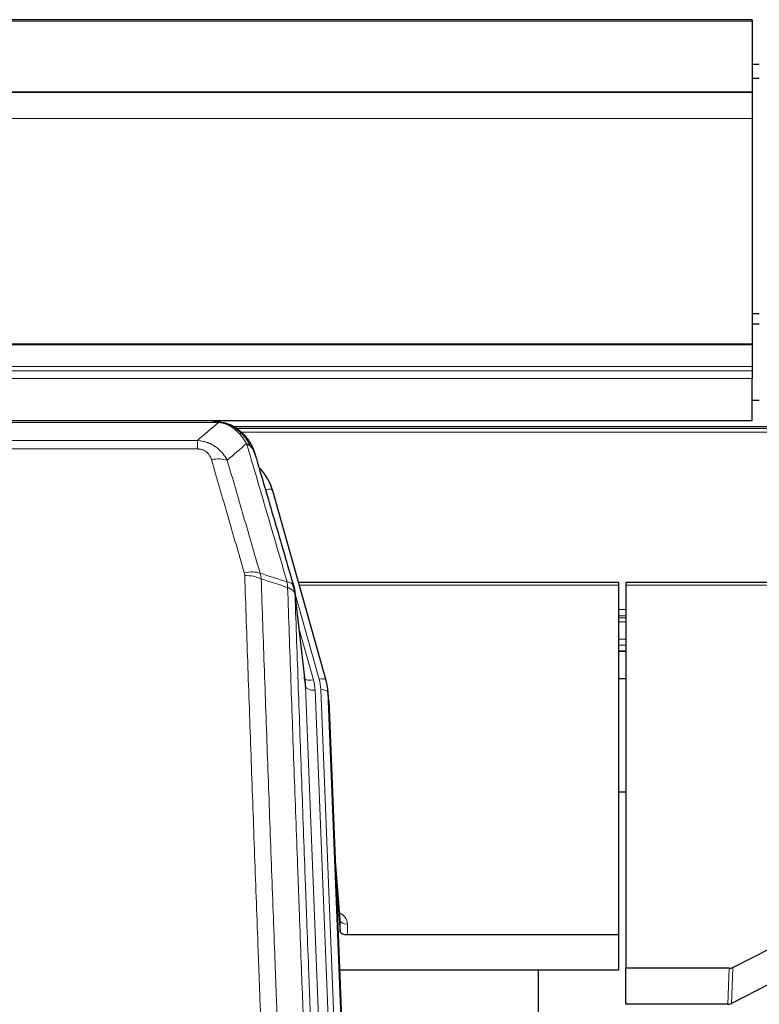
# Model space of a CAD drawing. Header units: inches. Extents: x 0 to 23760, y -13 to 16800.
# Tile 63 of 256: x 5473 to 5781, y 8066 to 8476. Entities that reach past the tile are written whole.
import ezdxf

# ---------------------------------------------------------------- set-up
doc = ezdxf.new("R2010")
doc.units = ezdxf.units.IN
doc.layers.add('1', color=7, linetype='Continuous', true_color=0xffffff)
doc.layers.add('254', color=7, linetype='Continuous', true_color=0xffffff)

msp = doc.modelspace()

# ---------------------------------------------------------------- linework, layer by layer
at = {"layer": '1', "color": 2, "linetype": 'Continuous', "lineweight": 25}
for p, q in [((5777.786, 8475.952), (4660.786, 8475.952)), ((5777.786, 8475.952), (5777.786, 8475.407)), ((5777.786, 8475.407), (5777.786, 8445.824)), ((5777.786, 8445.824), (4660.786, 8445.824)), ((5777.786, 8445.643), (4660.786, 8445.643)), ((5777.786, 8445.824), (5777.786, 8445.643)), ((5777.786, 8445.643), (5777.786, 8434.878)), ((5777.786, 8434.878), (5777.786, 8341.05)), ((5777.786, 8341.05), (5777.786, 8340.606)), ((5777.786, 8340.606), (5777.786, 8331.693)), ((5777.786, 8331.693), (5777.786, 8329.848)), ((5777.786, 8329.848), (5777.786, 8326.607)), ((5777.786, 8309.149), (5777.786, 8326.607)), ((5780.772, 8317.479), (5777.751, 8317.479)), ((4660.786, 8309.149), (5777.786, 8309.149)), ((5553.347, 8308.967), (5335.225, 8308.967)), ((5560.288, 8307.491), (5560.389, 8307.463)), ((5886.252, 8306.453), (5562.302, 8306.453)), ((5600.513, 8200.989), (5578.339, 8279.875)), ((5722.286, 8241.705), (5589.067, 8241.705)), ((5722.286, 8240.674), (5722.286, 8241.705)), ((5722.286, 8095.206), (5722.286, 8240.674)), ((5859.506, 8241.705), (5725.286, 8241.705)), ((5725.286, 8241.705), (5725.286, 8240.674)), ((5725.286, 8240.674), (5725.286, 8081.194)), ((5591.893, 8199.669), (5587.478, 8238.188)), ((5722.235, 8213.216), (5725.256, 8213.216)), ((5600.532, 8200.893), (5600.513, 8200.989)), ((5601.568, 8194.268), (5601.195, 8197.526)), ((5601.69, 8192.683), (5614.257, 7873.471)), ((5725.225, 8154.47), (5722.236, 8154.47)), ((5606.389, 8101.212), (5604.181, 8129.411)), ((5604.562, 8119.738), (5606.385, 8096.456)), ((5606.385, 8096.456), (5606.395, 8101.033)), ((5609.383, 8095.206), (5722.286, 8095.206)), ((5722.286, 8080.396), (5722.286, 8095.206)), ((5769.742, 8081.546), (5785.907, 8089.72)), ((5722.286, 8080.396), (5606.112, 8080.396)), ((5688.946, 7855.011), (5688.946, 8080.394)), ((5725.286, 8066.204), (5725.286, 8081.194)), ((5768.243, 8081.194), (5725.286, 8081.194)), ((5784.85, 8074.588), (5769.172, 8066.56)), ((5767.673, 8066.204), (5725.286, 8066.204))]:
    msp.add_line(p, q, dxfattribs=at)
at = {"layer": '1', "color": 110, "linetype": 'Continuous', "lineweight": 13}
for p, q in [((5777.786, 8475.407), (4660.786, 8475.407)), ((5777.786, 8434.878), (4660.786, 8434.878)), ((5777.786, 8341.05), (4660.786, 8341.05)), ((5777.786, 8340.606), (4660.786, 8340.606)), ((5777.786, 8331.693), (4660.786, 8331.692)), ((5777.786, 8329.848), (4660.786, 8329.848)), ((5777.786, 8326.607), (4660.786, 8326.607)), ((5555.689, 8308.304), (5332.883, 8308.304)), ((5560.389, 8307.463), (5560.457, 8307.305)), ((5884.619, 8305.891), (5563.118, 8305.891)), ((5883.394, 8304.279), (5565.159, 8304.279)), ((5341.615, 8300.836), (5546.957, 8300.836)), ((5546.957, 8300.836), (5546.957, 8297.303)), ((5546.957, 8297.303), (5341.615, 8297.303)), ((5580.177, 8263.637), (5575.451, 8280.449)), ((5722.286, 8240.674), (5589.355, 8240.674)), ((5859.218, 8240.674), (5725.286, 8240.674)), ((5597.625, 8201.563), (5587.553, 8237.397)), ((5591.983, 8198.496), (5587.607, 8236.676)), ((5725.256, 8230.523), (5722.235, 8230.523)), ((5725.256, 8227.826), (5722.235, 8227.826)), ((5725.256, 8227.041), (5722.235, 8227.041)), ((5725.256, 8225.389), (5722.235, 8225.389)), ((5589.252, 8222.708), (5595.278, 8201.27)), ((5725.256, 8218.198), (5722.235, 8218.198)), ((5725.256, 8215.72), (5722.235, 8215.72)), ((5725.256, 8213.272), (5722.235, 8213.272)), ((5605.05, 7866.602), (5591.983, 8198.496)), ((5608.896, 7868.688), (5595.975, 8196.869)), ((5611.101, 7872.585), (5598.323, 8197.162)), ((5601.69, 8192.683), (5601.317, 8195.942)), ((5601.317, 8195.942), (5614.012, 7873.477)), ((5606.395, 8101.033), (5604.189, 8129.22)), ((5609.394, 8099.622), (5609.383, 8095.206)), ((5767.673, 8066.204), (5768.243, 8081.194)), ((5769.742, 8081.546), (5769.172, 8066.56))]:
    msp.add_line(p, q, dxfattribs=at)
for centre, major_axis, ratio, start_param, end_param in [((5552.804, 8287.081), (9.598, 2.808), 0.562843, 0.6646512, 1.4076092), ((5575.451, 8279.064), (-2.888, -0.812), 0.4480327, 3.1416079, 4.5871119), ((5566.466, 8240.199), (9.604, 2.788), 0.5442898, 0.6684637, 1.414101), ((5566.653, 8239.026), (9.994, 0.345), 0.559112, 0.7940626, 1.551472), ((5595.278, 8203.117), (-3.851, -1.082), 0.4480327, 0.2500116, 1.4455193), ((5571.957, 8196.119), (-24.033, -0.038), 0.8858289, 3.1750594, 3.3842109), ((5597.625, 8200.177), (-2.888, -0.812), 0.4480327, 3.1416079, 4.5871119), ((5574.305, 8196.411), (-24.033, -0.038), 0.8858289, 3.1750594, 3.3842109), ((5595.975, 8198.716), (-3.997, -0.157), 0.4614673, 0.0341943, 1.5526308), ((5598.323, 8195.776), (-2.998, -0.118), 0.4614673, 3.175787, 4.6942235), ((5603.39, 8099.622), (-6.003, -0.046), 0.8757409, 3.1327535, 4.2284576), ((5609.394, 8101.076), (3, -0.007), 0.4848086, 3.1763596, 4.7135294)]:
    msp.add_ellipse(centre, major_axis=major_axis, ratio=ratio, start_param=start_param, end_param=end_param, dxfattribs=at)
at = {"layer": '1', "color": 2, "linetype": 'Continuous', "lineweight": 25}
for centre, major_axis, ratio, start_param, end_param in [((5552.145, 8273.862), (-27.014, -0.465), 0.8900028, 3.3708663, 3.8094611), ((5571.957, 8197.966), (20.035, -0.399), 0.8846078, 0.0524005, 0.2615519), ((5574.305, 8195.026), (-27.027, -0.37), 0.8864308, 3.1643527, 3.3735041), ((5609.383, 8096.499), (3, 0), 0.4313147, 3.1753737, 4.7125436), ((5768.24, 8083.823), (3, -0.011), 0.8761328, 4.7166989, 5.239903), ((5767.671, 8068.866), (3, -0.007), 0.8874311, 4.7150805, 5.2382846)]:
    msp.add_ellipse(centre, major_axis=major_axis, ratio=ratio, start_param=start_param, end_param=end_param, dxfattribs=at)
at = {"layer": '1', "color": 110, "linetype": 'Continuous', "lineweight": 13}
for points in [[(5546.957, 8300.836), (5549.885, 8303.323), (5552.796, 8305.812), (5555.689, 8308.304)], [(5567.452, 8299.585), (5564.777, 8297.262), (5562.088, 8294.942), (5559.384, 8292.623)], [(5573.062, 8245.626), (5576.81, 8244.407), (5580.558, 8243.19), (5584.305, 8241.976)], [(5573.062, 8245.626), (5573.174, 8245.242), (5573.363, 8244.463), (5573.48, 8243.66), (5573.521, 8243.253)], [(5584.517, 8239.685), (5580.852, 8240.872), (5577.187, 8242.062), (5573.521, 8243.253)]]:
    msp.add_open_spline(points, degree=3, dxfattribs=at)
at = {"layer": '1', "color": 2, "linetype": 'Continuous', "lineweight": 25}
for points, degree in [([(5553.147, 8308.965), (5553.763, 8308.968), (5554.387, 8308.938), (5555.013, 8308.874)], 3), ([(5563.899, 8305.409), (5562.253, 8306.629), (5560.386, 8307.464)], 2), ([(5587.483, 8238.107), (5586.734, 8240.938)], 1)]:
    msp.add_open_spline(points, degree=degree, dxfattribs=at)
for points, knots in [([(5553.147, 8308.965), (5553.221, 8308.966), (5553.295, 8308.967), (5553.591, 8308.966), (5553.813, 8308.957), (5554.24, 8308.922), (5554.445, 8308.897), (5554.698, 8308.851), (5554.759, 8308.838), (5554.818, 8308.825)], [0, 0, 0, 0, 0.125, 0.125, 0.5, 0.5, 0.875, 0.875, 1, 1, 1, 1]), ([(5554.818, 8308.825), (5556.228, 8308.736), (5557.665, 8308.429), (5559.536, 8307.728), (5559.999, 8307.528), (5560.457, 8307.305)], [0, 0, 0, 0, 0.75, 0.75, 1, 1, 1, 1]), ([(5558.29, 8308.22), (5558.37, 8308.197), (5558.45, 8308.172), (5559.123, 8307.96), (5559.71, 8307.741), (5560.288, 8307.491)], [0, 0, 0, 0, 0.1180686, 0.1180686, 1, 1, 1, 1]), ([(5560.457, 8307.305), (5560.686, 8307.194), (5560.913, 8307.076), (5561.814, 8306.584), (5562.474, 8306.162), (5563.743, 8305.224), (5564.354, 8304.708), (5565.125, 8303.965), (5565.315, 8303.774), (5565.5, 8303.58)], [0, 0, 0, 0, 0.125, 0.125, 0.5, 0.5, 0.875, 0.875, 1, 1, 1, 1]), ([(5563.976, 8305.353), (5564.621, 8304.87), (5565.237, 8304.345), (5566.045, 8303.559), (5566.269, 8303.329), (5566.486, 8303.095)], [0, 0, 0, 0, 0.7159091, 0.7159091, 1, 1, 1, 1]), ([(5566.916, 8302.528), (5566.895, 8302.572), (5566.871, 8302.616), (5566.793, 8302.751), (5566.73, 8302.842), (5566.604, 8302.986), (5566.548, 8303.041), (5566.486, 8303.095)], [0, 0, 0, 0, 0.2280377, 0.2280377, 0.6912151, 0.6912151, 1, 1, 1, 1]), ([(5566.486, 8303.095), (5566.921, 8302.626), (5567.331, 8302.135), (5568.861, 8300.099), (5569.757, 8298.41), (5570.369, 8296.671)], [0, 0, 0, 0, 0.25, 0.25, 1, 1, 1, 1]), ([(5566.976, 8302.393), (5566.988, 8302.38), (5567.011, 8302.354), (5567.046, 8302.314), (5567.081, 8302.273), (5567.117, 8302.232), (5567.153, 8302.19), (5567.19, 8302.147), (5567.227, 8302.104), (5567.264, 8302.059), (5567.302, 8302.014), (5567.34, 8301.969), (5567.379, 8301.922), (5567.417, 8301.875), (5567.456, 8301.827), (5567.496, 8301.779), (5567.536, 8301.73), (5567.576, 8301.679), (5567.616, 8301.629), (5567.657, 8301.577), (5567.698, 8301.525), (5567.739, 8301.472), (5567.781, 8301.418), (5567.823, 8301.363), (5567.865, 8301.308), (5567.907, 8301.251), (5567.95, 8301.194), (5567.993, 8301.137), (5568.036, 8301.078), (5568.08, 8301.019), (5568.123, 8300.958), (5568.167, 8300.897), (5568.211, 8300.836), (5568.256, 8300.773), (5568.3, 8300.709), (5568.345, 8300.645), (5568.389, 8300.58), (5568.434, 8300.514), (5568.48, 8300.447), (5568.525, 8300.38), (5568.57, 8300.311), (5568.616, 8300.242), (5568.661, 8300.172), (5568.707, 8300.1), (5568.753, 8300.029), (5568.799, 8299.956), (5568.845, 8299.882), (5568.891, 8299.808), (5568.937, 8299.732), (5568.983, 8299.656), (5569.03, 8299.579), (5569.076, 8299.501), (5569.122, 8299.422), (5569.168, 8299.342), (5569.214, 8299.261), (5569.261, 8299.179), (5569.307, 8299.097), (5569.353, 8299.013), (5569.399, 8298.929), (5569.445, 8298.844), (5569.491, 8298.757), (5569.537, 8298.67), (5569.582, 8298.582), (5569.628, 8298.493), (5569.674, 8298.403), (5569.719, 8298.312), (5569.764, 8298.22), (5569.809, 8298.127), (5569.854, 8298.034), (5569.898, 8297.939), (5569.943, 8297.843), (5569.987, 8297.747), (5570.031, 8297.649), (5570.074, 8297.551), (5570.118, 8297.451), (5570.161, 8297.351), (5570.204, 8297.249), (5570.246, 8297.147), (5570.289, 8297.044), (5570.33, 8296.939), (5570.372, 8296.834), (5570.413, 8296.728), (5570.454, 8296.621), (5570.494, 8296.513), (5570.534, 8296.403), (5570.574, 8296.293), (5570.613, 8296.182), (5570.651, 8296.07), (5570.689, 8295.957), (5570.727, 8295.843), (5570.764, 8295.728), (5570.801, 8295.612), (5570.837, 8295.495), (5570.872, 8295.377), (5570.907, 8295.259), (5570.941, 8295.139), (5570.975, 8295.018), (5570.997, 8294.937), (5571.008, 8294.896)], [0, 0, 0, 0, 0.0060657, 0.012223, 0.0184718, 0.0248123, 0.0312443, 0.0377679, 0.0443831, 0.0510899, 0.0578883, 0.0647782, 0.0717598, 0.0788329, 0.0859977, 0.093254, 0.1006019, 0.1080414, 0.1155725, 0.1231952, 0.1309095, 0.1387154, 0.1466129, 0.1546019, 0.1626826, 0.1708549, 0.1791188, 0.1874742, 0.1959213, 0.20446, 0.2130903, 0.2218121, 0.2306256, 0.2395307, 0.2485274, 0.2576156, 0.2667955, 0.276067, 0.2854301, 0.2948848, 0.3044311, 0.314069, 0.3237985, 0.3336196, 0.3435324, 0.3535367, 0.3636326, 0.3738202, 0.3840993, 0.3944701, 0.4049324, 0.4154864, 0.426132, 0.4368691, 0.4476979, 0.4586183, 0.4696303, 0.480734, 0.4919292, 0.503216, 0.5145945, 0.5260645, 0.5376262, 0.5492795, 0.5610244, 0.5728609, 0.584789, 0.5968087, 0.60892, 0.621123, 0.6334175, 0.6458037, 0.6582815, 0.6708509, 0.6835119, 0.6962645, 0.7091087, 0.7220445, 0.735072, 0.748191, 0.7614017, 0.774704, 0.7880979, 0.8015834, 0.8151605, 0.8288293, 0.8425896, 0.8564416, 0.8703852, 0.8844204, 0.8985472, 0.9127656, 0.9270756, 0.9414773, 0.9559705, 0.9705554, 0.9852319, 1, 1, 1, 1]), ([(5571.008, 8294.896), (5570.951, 8295.207), (5570.869, 8295.511), (5570.655, 8296.103), (5570.524, 8296.392), (5570.369, 8296.671)], [0, 0, 0, 0, 0.5, 0.5, 1, 1, 1, 1]), ([(5571.008, 8294.896), (5572.339, 8290.374), (5573.671, 8285.841), (5576.339, 8276.754), (5577.674, 8272.2), (5581.685, 8258.508), (5584.365, 8249.338), (5587.051, 8240.127)], [0, 0, 0, 0, 0.25, 0.25, 0.5, 0.5, 1, 1, 1, 1]), ([(5587.051, 8240.127), (5587.056, 8240.11), (5587.066, 8240.075), (5587.081, 8240.023), (5587.096, 8239.97), (5587.111, 8239.915), (5587.127, 8239.859), (5587.142, 8239.802), (5587.157, 8239.744), (5587.173, 8239.685), (5587.188, 8239.625), (5587.204, 8239.564), (5587.219, 8239.501), (5587.234, 8239.438), (5587.25, 8239.373), (5587.265, 8239.307), (5587.28, 8239.24), (5587.295, 8239.172), (5587.31, 8239.102), (5587.324, 8239.032), (5587.339, 8238.96), (5587.354, 8238.888), (5587.368, 8238.814), (5587.382, 8238.739), (5587.396, 8238.662), (5587.409, 8238.585), (5587.423, 8238.506), (5587.443, 8238.38), (5587.469, 8238.211), (5587.498, 8238.004), (5587.521, 8237.812), (5587.541, 8237.634), (5587.557, 8237.472), (5587.569, 8237.325), (5587.579, 8237.193), (5587.587, 8237.075), (5587.593, 8236.973), (5587.598, 8236.887), (5587.601, 8236.815), (5587.604, 8236.759), (5587.605, 8236.718), (5587.606, 8236.692), (5587.607, 8236.68), (5587.607, 8236.676)], [0, 0, 0, 0, 0.0155037, 0.0313049, 0.0474035, 0.0637997, 0.0804935, 0.097485, 0.1147743, 0.1323613, 0.1502462, 0.1684289, 0.1869096, 0.2056883, 0.224765, 0.2441397, 0.2638126, 0.2837835, 0.3040527, 0.32462, 0.3454856, 0.3666494, 0.3881116, 0.409872, 0.4319308, 0.454288, 0.4769435, 0.4998975, 0.5635611, 0.6228928, 0.6778927, 0.7285606, 0.7748966, 0.8169007, 0.8545729, 0.8879131, 0.9169214, 0.9415977, 0.9619421, 0.9779545, 0.989635, 0.9969835, 1, 1, 1, 1])]:
    msp.add_open_spline(points, degree=3, knots=knots, dxfattribs=at)
at = {"layer": '1', "color": 110, "linetype": 'Continuous', "lineweight": 13}
for points, knots in [([(5554.818, 8308.825), (5554.936, 8308.798), (5555.047, 8308.767), (5555.295, 8308.68), (5555.42, 8308.619), (5555.606, 8308.477), (5555.668, 8308.396), (5555.689, 8308.304)], [0, 0, 0, 0, 0.25, 0.25, 0.625, 0.625, 1, 1, 1, 1]), ([(5555.689, 8308.304), (5556.909, 8308.202), (5558.085, 8307.909), (5559.579, 8307.282), (5559.946, 8307.106), (5560.307, 8306.911)], [0, 0, 0, 0, 0.75, 0.75, 1, 1, 1, 1]), ([(5560.457, 8307.305), (5560.459, 8307.275), (5560.457, 8307.243), (5560.444, 8307.157), (5560.428, 8307.102), (5560.379, 8306.998), (5560.347, 8306.95), (5560.307, 8306.911)], [0, 0, 0, 0, 0.25, 0.25, 0.625, 0.625, 1, 1, 1, 1]), ([(5560.307, 8306.911), (5560.487, 8306.814), (5560.665, 8306.712), (5561.373, 8306.287), (5561.887, 8305.929), (5562.881, 8305.143), (5563.361, 8304.714), (5563.975, 8304.106), (5564.127, 8303.95), (5564.276, 8303.792)], [0, 0, 0, 0, 0.125, 0.125, 0.5, 0.5, 0.875, 0.875, 1, 1, 1, 1]), ([(5565.5, 8303.58), (5565.402, 8303.606), (5565.3, 8303.629), (5565.043, 8303.68), (5564.886, 8303.703), (5564.575, 8303.747), (5564.422, 8303.768), (5564.276, 8303.792)], [0, 0, 0, 0, 0.25, 0.25, 0.625, 0.625, 1, 1, 1, 1]), ([(5564.276, 8303.792), (5564.575, 8303.476), (5564.865, 8303.148), (5565.992, 8301.798), (5566.758, 8300.7), (5567.452, 8299.585)], [0, 0, 0, 0, 0.25, 0.25, 1, 1, 1, 1]), ([(5566.486, 8303.095), (5566.455, 8303.122), (5566.423, 8303.148), (5566.289, 8303.249), (5566.175, 8303.319), (5565.926, 8303.441), (5565.79, 8303.493), (5565.598, 8303.553), (5565.55, 8303.567), (5565.5, 8303.58)], [0, 0, 0, 0, 0.125, 0.125, 0.5, 0.5, 0.875, 0.875, 1, 1, 1, 1]), ([(5565.5, 8303.58), (5565.872, 8303.191), (5566.228, 8302.785), (5567.589, 8301.102), (5568.46, 8299.708), (5569.159, 8298.255)], [0, 0, 0, 0, 0.25, 0.25, 1, 1, 1, 1]), ([(5546.957, 8300.836), (5547.292, 8300.813), (5547.625, 8300.78), (5548.288, 8300.693), (5548.617, 8300.639), (5549.592, 8300.447), (5550.23, 8300.278), (5550.933, 8300.041), (5551.011, 8300.015), (5551.166, 8299.959), (5551.244, 8299.931), (5551.475, 8299.844), (5551.628, 8299.784), (5552.083, 8299.596), (5552.677, 8299.326), (5553.25, 8299.019), (5553.671, 8298.774), (5553.88, 8298.648), (5554.086, 8298.516), (5554.222, 8298.427), (5554.29, 8298.382), (5554.895, 8297.973), (5555.403, 8297.577), (5556.122, 8296.938), (5556.355, 8296.717), (5556.693, 8296.375), (5556.804, 8296.259), (5557.023, 8296.023), (5557.13, 8295.904), (5557.658, 8295.298), (5558.046, 8294.792), (5558.76, 8293.738), (5559.087, 8293.19), (5559.384, 8292.623)], [0, 0, 0, 0, 0.0625, 0.0625, 0.125, 0.125, 0.25, 0.25, 0.265625, 0.265625, 0.28125, 0.28125, 0.3125, 0.3125, 0.375, 0.4375, 0.4375, 0.46875, 0.484375, 0.484375, 0.5, 0.5, 0.625, 0.625, 0.6875, 0.6875, 0.71875, 0.71875, 0.75, 0.75, 0.875, 0.875, 1, 1, 1, 1]), ([(5569.159, 8298.255), (5568.913, 8298.502), (5568.646, 8298.737), (5568.076, 8299.181), (5567.772, 8299.39), (5567.452, 8299.585)], [0, 0, 0, 0, 0.5, 0.5, 1, 1, 1, 1]), ([(5584.305, 8241.976), (5581.483, 8251.669), (5578.668, 8261.316), (5574.454, 8275.719), (5573.051, 8280.509), (5570.249, 8290.064), (5568.849, 8294.831), (5567.452, 8299.585)], [0, 0, 0, 0, 0.5, 0.5, 0.75, 0.75, 1, 1, 1, 1]), ([(5570.369, 8296.671), (5570.213, 8296.955), (5570.033, 8297.231), (5569.628, 8297.76), (5569.404, 8298.013), (5569.159, 8298.255)], [0, 0, 0, 0, 0.5, 0.5, 1, 1, 1, 1]), ([(5546.957, 8297.303), (5547.14, 8297.303), (5547.322, 8297.297), (5547.686, 8297.271), (5547.866, 8297.251), (5548.221, 8297.197), (5548.397, 8297.164), (5548.744, 8297.081), (5548.915, 8297.033), (5549.125, 8296.963), (5549.167, 8296.948), (5549.251, 8296.918), (5549.376, 8296.872), (5549.497, 8296.822), (5549.736, 8296.717), (5550.044, 8296.564), (5550.331, 8296.385), (5550.504, 8296.266), (5550.538, 8296.242), (5550.606, 8296.192), (5550.64, 8296.167), (5550.74, 8296.091), (5550.805, 8296.039), (5550.994, 8295.88), (5551.114, 8295.77), (5551.34, 8295.542), (5551.447, 8295.424), (5551.65, 8295.181), (5551.746, 8295.056), (5551.859, 8294.895), (5551.881, 8294.863), (5551.925, 8294.798), (5551.947, 8294.765), (5552.01, 8294.667), (5552.051, 8294.601), (5552.17, 8294.402), (5552.244, 8294.267), (5552.381, 8293.995), (5552.444, 8293.857), (5552.621, 8293.44), (5552.72, 8293.156), (5552.804, 8292.868)], [0, 0, 0, 0, 0.0625, 0.0625, 0.125, 0.125, 0.1875, 0.1875, 0.25, 0.25, 0.265625, 0.265625, 0.28125, 0.3125, 0.3125, 0.375, 0.4375, 0.4375, 0.453125, 0.453125, 0.46875, 0.46875, 0.5, 0.5, 0.5625, 0.5625, 0.625, 0.625, 0.6875, 0.6875, 0.703125, 0.703125, 0.71875, 0.71875, 0.75, 0.75, 0.8125, 0.8125, 0.875, 0.875, 1, 1, 1, 1]), ([(5566.466, 8245.797), (5564.18, 8253.702), (5561.899, 8261.578), (5558.483, 8273.346), (5557.346, 8277.261), (5555.074, 8285.076), (5553.938, 8288.976), (5552.804, 8292.868)], [0, 0, 0, 0, 0.5, 0.5, 0.75, 0.75, 1, 1, 1, 1]), ([(5559.384, 8292.623), (5560.52, 8288.737), (5561.656, 8284.843), (5563.931, 8277.041), (5565.07, 8273.132), (5568.49, 8261.382), (5570.774, 8253.519), (5573.062, 8245.626)], [0, 0, 0, 0, 0.25, 0.25, 0.5, 0.5, 1, 1, 1, 1]), ([(5566.466, 8245.797), (5566.522, 8245.603), (5566.565, 8245.408), (5566.627, 8245.016), (5566.646, 8244.818), (5566.653, 8244.619)], [0, 0, 0, 0, 0.5, 0.5, 1, 1, 1, 1]), ([(5578.611, 7925.616), (5578.054, 7939.447), (5576.953, 7966.977), (5575.346, 8007.881), (5574.303, 8034.889), (5573.533, 8055.048), (5573.15, 8065.103), (5572.772, 8075.121), (5572.521, 8081.791), (5572.395, 8085.122), (5571.772, 8101.757), (5571.281, 8114.995), (5570.555, 8134.744), (5570.315, 8141.308), (5569.84, 8154.399), (5569.604, 8160.925), (5568.902, 8180.448), (5567.981, 8206.328), (5567.091, 8231.906), (5566.653, 8244.619)], [0, 0, 0, 0, 0.125, 0.25, 0.375, 0.375, 0.4375, 0.46875, 0.46875, 0.5, 0.5, 0.625, 0.625, 0.6875, 0.6875, 0.75, 0.75, 0.875, 1, 1, 1, 1]), ([(5573.521, 8243.253), (5573.959, 8230.556), (5574.85, 8205.011), (5575.772, 8179.164), (5576.475, 8159.666), (5576.711, 8153.147), (5577.188, 8140.073), (5577.428, 8133.517), (5578.154, 8113.793), (5578.646, 8100.573), (5579.271, 8083.959), (5579.396, 8080.632), (5579.648, 8073.97), (5580.026, 8063.965), (5580.409, 8053.923), (5581.181, 8033.79), (5582.225, 8006.816), (5583.834, 7965.964), (5584.937, 7938.469), (5585.495, 7924.656)], [0, 0, 0, 0, 0.125, 0.25, 0.25, 0.3125, 0.3125, 0.375, 0.375, 0.5, 0.5, 0.53125, 0.53125, 0.5625, 0.625, 0.625, 0.75, 0.875, 1, 1, 1, 1]), ([(5587.051, 8240.127), (5587.029, 8240.373), (5586.952, 8240.604), (5586.688, 8241.024), (5586.502, 8241.212), (5586.031, 8241.534), (5585.745, 8241.668), (5585.087, 8241.871), (5584.714, 8241.941), (5584.305, 8241.976)], [0, 0, 0, 0, 0.25, 0.25, 0.5, 0.5, 0.75, 0.75, 1, 1, 1, 1]), ([(5584.305, 8241.976), (5584.38, 8241.603), (5584.423, 8241.231), (5584.481, 8240.473), (5584.497, 8240.086), (5584.517, 8239.685)], [0, 0, 0, 0, 0.5, 0.5, 1, 1, 1, 1]), ([(5587.607, 8236.676), (5587.606, 8236.684), (5587.604, 8236.7), (5587.601, 8236.724), (5587.598, 8236.747), (5587.594, 8236.771), (5587.59, 8236.795), (5587.586, 8236.818), (5587.582, 8236.842), (5587.577, 8236.865), (5587.572, 8236.889), (5587.567, 8236.913), (5587.562, 8236.936), (5587.556, 8236.96), (5587.551, 8236.983), (5587.545, 8237.007), (5587.538, 8237.03), (5587.532, 8237.054), (5587.525, 8237.077), (5587.518, 8237.1), (5587.51, 8237.124), (5587.503, 8237.147), (5587.495, 8237.171), (5587.487, 8237.194), (5587.478, 8237.217), (5587.47, 8237.24), (5587.461, 8237.264), (5587.452, 8237.287), (5587.442, 8237.31), (5587.433, 8237.333), (5587.423, 8237.356), (5587.413, 8237.379), (5587.402, 8237.402), (5587.392, 8237.425), (5587.381, 8237.448), (5587.37, 8237.471), (5587.358, 8237.494), (5587.347, 8237.517), (5587.335, 8237.54), (5587.323, 8237.563), (5587.31, 8237.585), (5587.298, 8237.608), (5587.285, 8237.631), (5587.272, 8237.653), (5587.258, 8237.676), (5587.245, 8237.699), (5587.231, 8237.721), (5587.217, 8237.743), (5587.202, 8237.766), (5587.188, 8237.788), (5587.173, 8237.811), (5587.158, 8237.833), (5587.143, 8237.855), (5587.127, 8237.877), (5587.111, 8237.9), (5587.095, 8237.922), (5587.079, 8237.944), (5587.063, 8237.966), (5587.046, 8237.988), (5587.029, 8238.01), (5587.012, 8238.031), (5586.994, 8238.053), (5586.976, 8238.075), (5586.958, 8238.097), (5586.94, 8238.118), (5586.922, 8238.14), (5586.903, 8238.161), (5586.884, 8238.183), (5586.865, 8238.204), (5586.846, 8238.226), (5586.826, 8238.247), (5586.806, 8238.268), (5586.786, 8238.289), (5586.766, 8238.31), (5586.745, 8238.332), (5586.725, 8238.353), (5586.697, 8238.38), (5586.664, 8238.413), (5586.623, 8238.451), (5586.581, 8238.49), (5586.539, 8238.528), (5586.496, 8238.566), (5586.452, 8238.604), (5586.407, 8238.641), (5586.361, 8238.678), (5586.315, 8238.715), (5586.268, 8238.752), (5586.22, 8238.788), (5586.171, 8238.824), (5586.122, 8238.859), (5586.071, 8238.894), (5586.021, 8238.929), (5585.969, 8238.964), (5585.916, 8238.998), (5585.863, 8239.032), (5585.809, 8239.065), (5585.755, 8239.099), (5585.699, 8239.131), (5585.643, 8239.164), (5585.587, 8239.196), (5585.529, 8239.228), (5585.471, 8239.259), (5585.412, 8239.29), (5585.352, 8239.321), (5585.292, 8239.351), (5585.231, 8239.381), (5585.17, 8239.411), (5585.107, 8239.44), (5585.044, 8239.469), (5584.981, 8239.497), (5584.916, 8239.525), (5584.852, 8239.553), (5584.786, 8239.58), (5584.72, 8239.607), (5584.653, 8239.633), (5584.586, 8239.659), (5584.54, 8239.676), (5584.517, 8239.685)], [0, 0, 0, 0, 0.0066687, 0.0133374, 0.0200061, 0.0266746, 0.0333432, 0.0400116, 0.0466801, 0.0533484, 0.0600168, 0.066685, 0.0733532, 0.0800214, 0.0866895, 0.0933575, 0.1000255, 0.1066935, 0.1133614, 0.1200292, 0.126697, 0.1333647, 0.1400324, 0.1467001, 0.1533676, 0.1600352, 0.1667026, 0.1733701, 0.1800374, 0.1867047, 0.193372, 0.2000392, 0.2067064, 0.2133735, 0.2200405, 0.2267075, 0.2333745, 0.2400414, 0.2467082, 0.253375, 0.2600418, 0.2667085, 0.2733751, 0.2800417, 0.2867082, 0.2933747, 0.3000412, 0.3067075, 0.3133739, 0.3200401, 0.3267064, 0.3333725, 0.3400387, 0.3467047, 0.3533708, 0.3600367, 0.3667026, 0.3733685, 0.3800343, 0.3867001, 0.3933658, 0.4000315, 0.4066971, 0.4133626, 0.4200281, 0.4266936, 0.433359, 0.4400243, 0.4466896, 0.4533549, 0.4600201, 0.4666852, 0.4733503, 0.4800154, 0.4866804, 0.4933453, 0.5000102, 0.5125098, 0.5250093, 0.5375088, 0.5500082, 0.5625077, 0.5750071, 0.5875066, 0.600006, 0.6125054, 0.6250049, 0.6375043, 0.6500037, 0.6625032, 0.6750026, 0.6875021, 0.7000016, 0.7125011, 0.7250006, 0.7375001, 0.7499997, 0.7624993, 0.7749989, 0.7874985, 0.7999982, 0.812498, 0.8249977, 0.8374975, 0.8499974, 0.8624973, 0.8749972, 0.8874972, 0.8999973, 0.9124974, 0.9249976, 0.9374978, 0.9499981, 0.9624985, 0.9749989, 0.9874994, 1, 1, 1, 1]), ([(5596.747, 7915.788), (5596.175, 7929.841), (5595.048, 7957.812), (5593.402, 7999.364), (5592.336, 8026.795), (5591.548, 8047.268), (5591.156, 8057.479), (5590.705, 8069.347), (5590.512, 8074.424), (5590.384, 8077.807), (5590.32, 8079.497), (5590.002, 8087.943), (5589.622, 8098.05), (5589.184, 8109.794), (5588.998, 8114.816), (5588.873, 8118.162), (5588.812, 8119.834), (5588.255, 8134.871), (5587.283, 8161.445), (5585.872, 8200.839), (5584.963, 8226.788), (5584.517, 8239.685)], [0, 0, 0, 0, 0.125, 0.25, 0.375, 0.375, 0.4375, 0.46875, 0.484375, 0.484375, 0.5, 0.5, 0.5625, 0.59375, 0.609375, 0.609375, 0.625, 0.625, 0.75, 0.875, 1, 1, 1, 1]), ([(5587.607, 8236.676), (5588.052, 8223.829), (5588.957, 8197.978), (5590.364, 8158.734), (5591.334, 8132.26), (5591.889, 8117.281), (5591.951, 8115.615), (5592.074, 8112.282), (5592.26, 8107.278), (5592.697, 8095.579), (5593.076, 8085.511), (5593.394, 8077.097), (5593.457, 8075.413), (5593.585, 8072.044), (5593.777, 8066.986), (5594.227, 8055.162), (5594.617, 8044.989), (5595.404, 8024.594), (5596.467, 7997.267), (5598.108, 7955.872), (5599.232, 7928.008), (5599.802, 7914.008)], [0, 0, 0, 0, 0.125, 0.25, 0.375, 0.375, 0.390625, 0.390625, 0.40625, 0.4375, 0.5, 0.5, 0.515625, 0.515625, 0.53125, 0.5625, 0.625, 0.625, 0.75, 0.875, 1, 1, 1, 1])]:
    msp.add_open_spline(points, degree=3, knots=knots, dxfattribs=at)
at = {"layer": '254', "color": 2, "linetype": 'Continuous', "lineweight": 25}
for p, q in [((5780.782, 8457.324), (5777.784, 8457.324)), ((5780.782, 8457.318), (5777.784, 8457.318)), ((5780.782, 8451.474), (5777.784, 8451.474)), ((5780.782, 8353.477), (5777.784, 8353.477)), ((5780.782, 8349.265), (5777.784, 8349.265)), ((5725.284, 8201.656), (5722.286, 8201.656))]:
    msp.add_line(p, q, dxfattribs=at)

doc.saveas('drawing.dxf')
